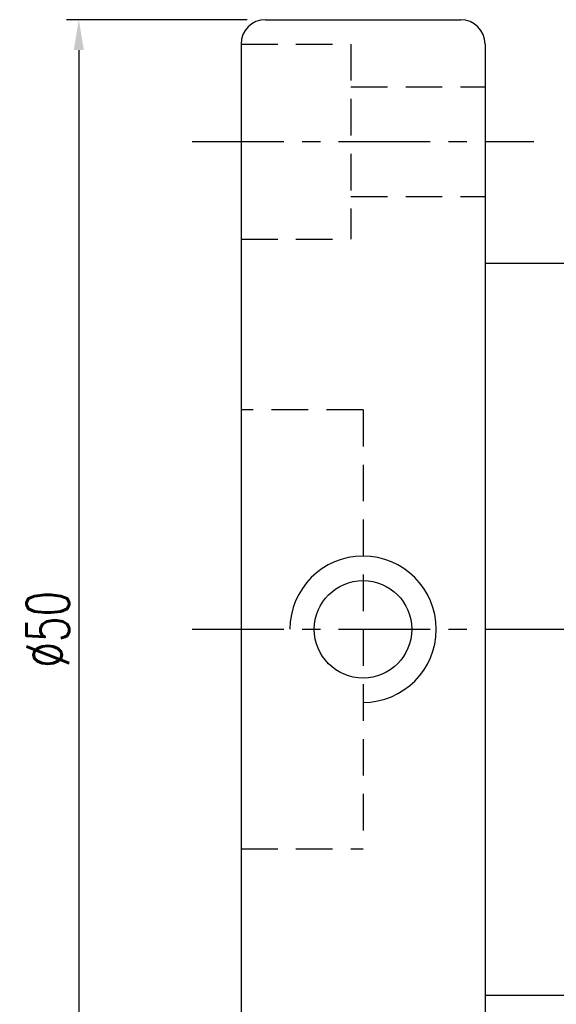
# Model space of a CAD drawing. Extents: x 9 to 312, y -170 to 109.
# Tile 3 of 55: x 96 to 118, y 52 to 92. Entities that reach past the tile are written whole.
import ezdxf

# ---------------------------------------------------------------- set-up
doc = ezdxf.new("R2010")
doc.units = 0
doc.header["$LTSCALE"] = 3
doc.header["$MEASUREMENT"] = 0
doc.header["$PDMODE"] = 1
doc.linetypes.add('CENTER', pattern=[2, 1.25, -0.25, 0.25, -0.25])
doc.linetypes.add('DASHED', pattern=[0.75, 0.5, -0.25])
doc.layers.get('DEFPOINTS').update_dxf_attribs({"linetype": 'CONTINUOUS'})
for name, color, linetype in [('CL', 1, 'CENTER'), ('DIM', 4, 'CONTINUOUS'), ('HID', 2, 'DASHED'), ('OUT', 3, 'CONTINUOUS')]:
    doc.layers.add(name, color=color, linetype=linetype)
doc.styles.add('DIM-7', font='SIMPLEX.shx', dxfattribs={"width": 0.7, "bigfont": 'chineset.shx'})
doc.dimstyles.new('CNS', dxfattribs={"dimtxt": 3.5, "dimasz": 2.5, "dimexe": 1, "dimexo": 1.5, "dimgap": 0.09, "dimtad": 0, "dimdsep": 46, "dimtxsty": 'DIM-7', "dimcen": 0.09, "dimclrd": 1, "dimclre": 1, "dimclrt": 4, "dimadec": 0, "dimazin": 0, "dimtfac": 1, "dimtix": 1, "dimtmove": 2, "dimatfit": 3, "dimfxl": 1, "dimtvp": 0.971429, "dimtolj": 1, "dimarcsym": 0})

# ---------------------------------------------------------------- blocks, each defined once
blk = doc.blocks.new('*D5')
at = {"layer": 'DEFPOINTS', "color": 0}
for p in [(146.603, 53.234), (104.603, 43.234), (146.603, 31.599)]:
    blk.add_point(p, dxfattribs=at)
at = {"layer": 'DIM', "color": 0, "lineweight": -2}
for p, q in [((146.603, 52.484), (146.603, 31.099)), ((104.603, 42.484), (104.603, 31.099)), ((105.853, 31.599), (145.353, 31.599))]:
    blk.add_line(p, q, dxfattribs=at)
at = {"layer": 'DIM', "color": 0}
for points in [[(105.853, 31.807), (105.853, 31.391), (104.603, 31.599)], [(145.353, 31.807), (145.353, 31.391), (146.603, 31.599)]]:
    blk.add_solid(points, dxfattribs=at)
at = {"layer": 'DIM', "color": 0, "insert": (125.603, 32.874), "char_height": 1.75, "attachment_point": 5, "style": 'DIM-7'}
blk.add_mtext('\\A1;42', dxfattribs=at)
blk = doc.blocks.new('*D3')
at = {"layer": 'DEFPOINTS', "color": 0}
for p in [(105.603, 92.234), (97.951, 42.234), (105.603, 42.234)]:
    blk.add_point(p, dxfattribs=at)
at = {"layer": 'DIM', "color": 0, "lineweight": -2}
for p, q in [((104.853, 92.234), (97.451, 92.234)), ((97.951, 90.984), (97.951, 43.484)), ((104.853, 42.234), (97.451, 42.234))]:
    blk.add_line(p, q, dxfattribs=at)
at = {"layer": 'DIM', "color": 0}
for points in [[(97.742, 90.984), (98.159, 90.984), (97.951, 92.234)], [(97.742, 43.484), (98.159, 43.484), (97.951, 42.234)]]:
    blk.add_solid(points, dxfattribs=at)
at = {"layer": 'DIM', "color": 0, "insert": (96.676, 67.234), "char_height": 1.75, "attachment_point": 5, "rotation": 90, "style": 'DIM-7'}
blk.add_mtext('\\A1;%%C50', dxfattribs=at)

msp = doc.modelspace()

# ---------------------------------------------------------------- linework, layer by layer
at = {"layer": 'CL', "color": 0}
for p, q in [((102.603, 87.234), (116.603, 87.234)), ((102.603, 67.234), (148.603, 67.234))]:
    msp.add_line(p, q, dxfattribs=at)
at = {"layer": 'DIM', "color": 0}
msp.add_arc((109.603, 67.234), 3, 270, 180, dxfattribs=at)
at = {"layer": 'HID', "color": 0}
for p, q in [((104.603, 91.234), (109.103, 91.234)), ((109.103, 91.234), (109.103, 83.234)), ((109.103, 89.484), (114.603, 89.484)), ((109.103, 84.984), (114.603, 84.984)), ((104.603, 83.234), (109.103, 83.234)), ((109.603, 76.234), (104.603, 76.234)), ((109.603, 76.234), (109.603, 58.234)), ((104.603, 58.234), (109.603, 58.234))]:
    msp.add_line(p, q, dxfattribs=at)
at = {"layer": 'OUT', "color": 0}
for p, q in [((105.603, 92.234), (113.603, 92.234)), ((104.603, 91.234), (104.603, 43.234)), ((114.603, 91.234), (114.603, 43.234)), ((145.603, 82.234), (114.603, 82.234)), ((114.603, 52.234), (145.603, 52.234))]:
    msp.add_line(p, q, dxfattribs=at)
msp.add_circle((109.603, 67.234), 2, dxfattribs=at)
for centre, start, end in [((105.603, 91.234), 90, 180), ((113.603, 91.234), 0, 90)]:
    msp.add_arc(centre, 1, start, end, dxfattribs=at)

# ---------------------------------------------------------------- dimensions: what is measured, and where the dimension line sits
at = {"layer": 'DIM', "color": 0}
dim = msp.add_linear_dim(base=(97.951, 42.234), p1=(105.603, 92.234), p2=(105.603, 42.234), angle=90, text='%%C<>', dimstyle='CNS', override={"dimscale": 0.5, "dimgap": 0.8, "dimtad": 1, "dimclrd": 0, "dimclre": 0, "dimclrt": 0, "dimtmove": 1}, dxfattribs=at)
dim.commit()
dim.dimension.update_dxf_attribs({"geometry": '*D3', "text_midpoint": (96.676, 67.234)})
dim = msp.add_linear_dim(base=(146.603, 31.599), p1=(104.603, 43.234), p2=(146.603, 53.234), dimstyle='CNS', override={"dimscale": 0.5, "dimgap": 0.8, "dimtad": 1, "dimclrd": 0, "dimclre": 0, "dimclrt": 0, "dimtmove": 1}, dxfattribs=at)
dim.commit()
dim.dimension.update_dxf_attribs({"geometry": '*D5', "text_midpoint": (125.603, 32.874)})

doc.saveas('drawing.dxf')
